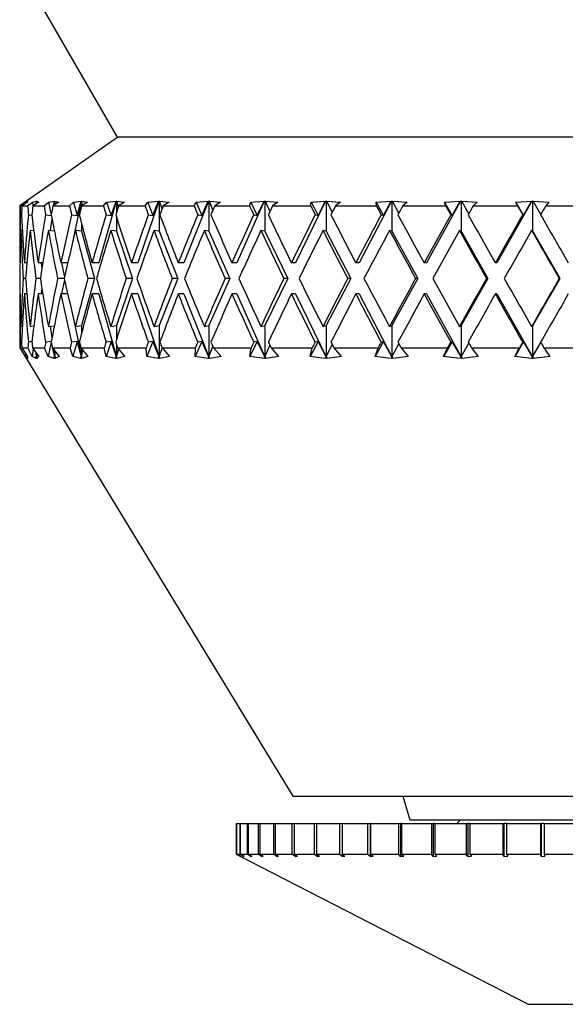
# Model space of a CAD drawing. Header units: inches. Extents: x 1.7 to 32.8, y 1.3 to 21.1.
# Tile 1 of 54: x 3.4 to 4.1, y 7.7 to 8.9. Entities that reach past the tile are written whole.
import ezdxf

# ---------------------------------------------------------------- set-up
doc = ezdxf.new("R2010")
doc.units = ezdxf.units.IN
doc.header["$MEASUREMENT"] = 0

msp = doc.modelspace()

# ---------------------------------------------------------------- linework, layer by layer
at = {"color": 7, "linetype": 'Continuous', "lineweight": 25}
for p, q in [((3.3763, 9.0099), (3.5013, 8.7934)), ((3.502, 8.7934), (3.3763, 8.7054)), ((4.7513, 8.7934), (3.5013, 8.7934)), ((3.3836, 8.7102), (3.3862, 8.7113)), ((3.3861, 8.7101), (3.3862, 8.7113)), ((3.3862, 8.7113), (3.3863, 8.7114)), ((3.3864, 8.7114), (3.3863, 8.7113)), ((3.3863, 8.7114), (3.3864, 8.7114)), ((3.3863, 8.7114), (3.3863, 8.7114)), ((3.3863, 8.7114), (3.3863, 8.7102)), ((3.3863, 8.7113), (3.3863, 8.7102)), ((3.3926, 8.7102), (3.3977, 8.7113)), ((3.3972, 8.708), (3.3977, 8.7113)), ((3.3978, 8.7114), (3.3976, 8.7082)), ((3.3977, 8.7113), (3.3978, 8.7114)), ((3.3978, 8.7114), (3.398, 8.7114)), ((3.398, 8.7114), (3.3982, 8.7114)), ((3.398, 8.7114), (3.398, 8.7085)), ((3.3982, 8.7114), (3.3981, 8.7113)), ((3.3981, 8.7113), (3.4006, 8.7102)), ((3.3983, 8.7087), (3.3981, 8.7113)), ((3.4132, 8.7102), (3.4207, 8.7113)), ((3.4196, 8.7059), (3.4207, 8.7113)), ((3.4209, 8.7114), (3.4201, 8.7062)), ((3.4207, 8.7113), (3.4209, 8.7114)), ((3.4209, 8.7114), (3.4211, 8.7114)), ((3.4211, 8.7114), (3.4215, 8.7114)), ((3.4211, 8.7114), (3.4211, 8.7068)), ((3.4215, 8.7114), (3.4214, 8.7113)), ((3.4214, 8.7113), (3.4264, 8.7102)), ((3.4219, 8.7073), (3.4214, 8.7113)), ((3.455, 8.7114), (3.4429, 8.6545)), ((3.4451, 8.7102), (3.4549, 8.7113)), ((3.4498, 8.6931), (3.4549, 8.7113)), ((3.4549, 8.7113), (3.455, 8.7114)), ((3.455, 8.7114), (3.4554, 8.7114)), ((3.4554, 8.7114), (3.4558, 8.7114)), ((3.4554, 8.7114), (3.4554, 8.7045)), ((3.4558, 8.7114), (3.4558, 8.7113)), ((3.4558, 8.7113), (3.4633, 8.7102)), ((3.4569, 8.7062), (3.4558, 8.7113)), ((3.4998, 8.7114), (3.4778, 8.6324)), ((3.4876, 8.7102), (3.4997, 8.7113)), ((3.4934, 8.6931), (3.4997, 8.7113)), ((3.4997, 8.7113), (3.4998, 8.7114)), ((3.4998, 8.7114), (3.5002, 8.7114)), ((3.5002, 8.7114), (3.5008, 8.7114)), ((3.5002, 8.7114), (3.5002, 8.6969)), ((3.5008, 8.7114), (3.5007, 8.7113)), ((3.5007, 8.7113), (3.5106, 8.7102)), ((3.5027, 8.7044), (3.5007, 8.7113)), ((3.5544, 8.7114), (3.5276, 8.6324)), ((3.5403, 8.7102), (3.5543, 8.7113)), ((3.547, 8.6931), (3.5543, 8.7113)), ((3.5543, 8.7113), (3.5544, 8.7114)), ((3.5544, 8.7114), (3.555, 8.7114)), ((3.555, 8.7114), (3.5556, 8.7114)), ((3.555, 8.7114), (3.555, 8.673)), ((3.5556, 8.7114), (3.5556, 8.7113)), ((3.5556, 8.7113), (3.5676, 8.7102)), ((3.5588, 8.7018), (3.5556, 8.7113)), ((3.6181, 8.7114), (3.5868, 8.6324)), ((3.6022, 8.7102), (3.6179, 8.7113)), ((3.6098, 8.6931), (3.6179, 8.7113)), ((3.6179, 8.7113), (3.6181, 8.7114)), ((3.6181, 8.7114), (3.6187, 8.7114)), ((3.6187, 8.7114), (3.6194, 8.7114)), ((3.6187, 8.7114), (3.6187, 8.673)), ((3.6194, 8.7114), (3.6194, 8.7113)), ((3.6194, 8.7113), (3.6334, 8.7102)), ((3.6239, 8.6999), (3.6194, 8.7113)), ((3.6897, 8.7114), (3.6546, 8.6324)), ((3.6723, 8.7102), (3.6896, 8.7113)), ((3.6807, 8.6931), (3.6896, 8.7113)), ((3.6896, 8.7113), (3.6897, 8.7114)), ((3.6897, 8.7114), (3.6905, 8.7114)), ((3.6905, 8.7114), (3.6913, 8.7114)), ((3.6905, 8.7114), (3.6905, 8.673)), ((3.6913, 8.7114), (3.6912, 8.7113)), ((3.6912, 8.7113), (3.707, 8.7102)), ((3.697, 8.6985), (3.6912, 8.7113)), ((3.7683, 8.7114), (3.7298, 8.6324)), ((3.7497, 8.7102), (3.7682, 8.7113)), ((3.7586, 8.6931), (3.7682, 8.7113)), ((3.7682, 8.7113), (3.7683, 8.7114)), ((3.7683, 8.7114), (3.7691, 8.7114)), ((3.7691, 8.7114), (3.7699, 8.7114)), ((3.7691, 8.7114), (3.7691, 8.673)), ((3.7699, 8.7114), (3.7699, 8.7113)), ((3.7699, 8.7113), (3.7872, 8.7102)), ((3.7768, 8.6972), (3.7699, 8.7113)), ((3.8525, 8.7114), (3.8112, 8.6324)), ((3.8329, 8.7102), (3.8524, 8.7113)), ((3.8423, 8.6931), (3.8524, 8.7113)), ((3.8524, 8.7113), (3.8525, 8.7114)), ((3.8525, 8.7114), (3.8533, 8.7114)), ((3.8533, 8.7114), (3.8542, 8.7114)), ((3.8533, 8.7114), (3.8533, 8.673)), ((3.8542, 8.7114), (3.8542, 8.7113)), ((3.8542, 8.7113), (3.8727, 8.7102)), ((3.8622, 8.6962), (3.8542, 8.7113)), ((3.941, 8.7114), (3.8976, 8.6324)), ((3.9208, 8.7102), (3.9409, 8.7113)), ((3.9305, 8.6931), (3.9409, 8.7113)), ((3.9409, 8.7113), (3.941, 8.7114)), ((3.941, 8.7114), (3.9419, 8.7114)), ((3.9419, 8.7114), (3.9428, 8.7114)), ((3.9419, 8.7114), (3.9419, 8.673)), ((3.9428, 8.7114), (3.9428, 8.7113)), ((3.9428, 8.7113), (3.9623, 8.7102)), ((3.9517, 8.6953), (3.9428, 8.7113)), ((4.0324, 8.7114), (3.9876, 8.6324)), ((4.0119, 8.7102), (4.0324, 8.7113)), ((4.0218, 8.6931), (4.0324, 8.7113)), ((4.0324, 8.7114), (4.0334, 8.7114)), ((4.0324, 8.7113), (4.0324, 8.7114)), ((4.0334, 8.7114), (4.0343, 8.7114)), ((4.0334, 8.7114), (4.0334, 8.673)), ((4.0343, 8.7114), (4.0343, 8.7113)), ((4.0343, 8.7113), (4.0544, 8.7102)), ((4.044, 8.6944), (4.0343, 8.7113)), ((3.3763, 8.7054), (3.3763, 8.6324)), ((3.3763, 8.7054), (3.3768, 8.7054)), ((3.3768, 8.7054), (3.3836, 8.7102)), ((3.3863, 8.7102), (3.3791, 8.7054)), ((3.3791, 8.7054), (3.3864, 8.7054)), ((3.3836, 8.7102), (3.3837, 8.7085)), ((3.3864, 8.7054), (3.3926, 8.7102)), ((3.3926, 8.7102), (3.3933, 8.7054)), ((3.4006, 8.7102), (3.3932, 8.7054)), ((3.3932, 8.7054), (3.4076, 8.7054)), ((3.4076, 8.7054), (3.4132, 8.7102)), ((3.4132, 8.7102), (3.4167, 8.694)), ((3.4264, 8.7102), (3.4188, 8.7054)), ((3.4188, 8.7054), (3.4401, 8.7054)), ((3.4401, 8.7054), (3.4451, 8.7102)), ((3.4451, 8.7102), (3.4498, 8.6931)), ((3.4633, 8.7102), (3.4556, 8.7054)), ((3.4556, 8.7054), (3.4835, 8.7054)), ((3.4835, 8.7054), (3.4876, 8.7102)), ((3.4876, 8.7102), (3.4934, 8.6931)), ((3.5106, 8.7102), (3.503, 8.7054)), ((3.503, 8.7054), (3.537, 8.7054)), ((3.537, 8.7054), (3.5403, 8.7102)), ((3.5403, 8.7102), (3.547, 8.6931)), ((3.5676, 8.7102), (3.5602, 8.7054)), ((3.5602, 8.7054), (3.5998, 8.7054)), ((3.5998, 8.7054), (3.6022, 8.7102)), ((3.6022, 8.7102), (3.6098, 8.6931)), ((3.6334, 8.7102), (3.6263, 8.7054)), ((3.6263, 8.7054), (3.6709, 8.7054)), ((3.6709, 8.7054), (3.6723, 8.7102)), ((3.6723, 8.7102), (3.6807, 8.6931)), ((3.707, 8.7102), (3.7003, 8.7054)), ((3.7003, 8.7054), (3.7491, 8.7054)), ((3.7491, 8.7054), (3.7497, 8.7102)), ((3.7497, 8.7102), (3.7586, 8.6931)), ((3.7872, 8.7102), (3.781, 8.7054)), ((3.781, 8.7054), (3.8334, 8.7054)), ((3.8334, 8.7054), (3.8329, 8.7102)), ((3.8329, 8.7102), (3.8423, 8.6931)), ((3.8727, 8.7102), (3.8672, 8.7054)), ((3.8672, 8.7054), (3.9222, 8.7054)), ((3.9222, 8.7054), (3.9208, 8.7102)), ((3.9208, 8.7102), (3.9305, 8.6931)), ((3.9623, 8.7102), (3.9574, 8.7054)), ((3.9574, 8.7054), (4.0143, 8.7054)), ((4.0143, 8.7054), (4.0119, 8.7102)), ((4.0119, 8.7102), (4.0218, 8.6931)), ((4.0544, 8.7102), (4.0504, 8.7054)), ((4.0504, 8.7054), (4.1081, 8.7054)), ((3.3771, 8.694), (3.3786, 8.6938)), ((3.3875, 8.694), (3.3919, 8.6935)), ((3.4095, 8.694), (3.4168, 8.6931)), ((3.4176, 8.6888), (3.4155, 8.6737)), ((3.4428, 8.694), (3.4498, 8.6931)), ((3.4869, 8.694), (3.4934, 8.6931)), ((3.5002, 8.691), (3.5002, 8.673)), ((3.5411, 8.694), (3.547, 8.6931)), ((3.6045, 8.694), (3.6098, 8.6931)), ((3.6761, 8.694), (3.6807, 8.6931)), ((3.7549, 8.694), (3.7586, 8.6931)), ((3.8395, 8.694), (3.8423, 8.6931)), ((3.9286, 8.694), (3.9305, 8.6931)), ((4.0208, 8.694), (4.0218, 8.6931)), ((3.3796, 8.6738), (3.3778, 8.674)), ((3.3943, 8.6734), (3.3896, 8.674)), ((3.4206, 8.6731), (3.413, 8.674)), ((3.4554, 8.673), (3.4477, 8.674)), ((3.4554, 8.6833), (3.4554, 8.673)), ((3.4554, 8.673), (3.4723, 8.6124)), ((3.5002, 8.673), (3.493, 8.674)), ((3.5002, 8.673), (3.5208, 8.6124)), ((3.555, 8.673), (3.5484, 8.674)), ((3.555, 8.673), (3.5789, 8.6124)), ((3.6187, 8.673), (3.6129, 8.674)), ((3.6187, 8.673), (3.6457, 8.6124)), ((3.6905, 8.673), (3.6854, 8.674)), ((3.6905, 8.673), (3.72, 8.6124)), ((3.7691, 8.673), (3.765, 8.674)), ((3.7691, 8.673), (3.8008, 8.6124)), ((3.8533, 8.673), (3.8502, 8.674)), ((3.8533, 8.673), (3.8866, 8.6124)), ((3.9419, 8.673), (3.9398, 8.674)), ((3.9419, 8.673), (3.9763, 8.6124)), ((4.0334, 8.673), (4.0323, 8.674)), ((4.0334, 8.673), (4.0683, 8.6124)), ((3.3766, 8.6324), (3.3763, 8.6324)), ((3.3854, 8.6324), (3.3822, 8.6324)), ((3.4059, 8.6324), (3.3998, 8.6324)), ((3.4038, 8.6324), (3.4048, 8.6253)), ((3.4378, 8.6324), (3.429, 8.6324)), ((3.4297, 8.6324), (3.4336, 8.614)), ((3.4778, 8.6324), (3.4691, 8.6324)), ((3.5276, 8.6324), (3.5195, 8.6324)), ((3.5868, 8.6324), (3.5796, 8.6324)), ((3.6546, 8.6324), (3.6482, 8.6324)), ((3.7298, 8.6324), (3.7244, 8.6324)), ((3.8112, 8.6324), (3.807, 8.6324)), ((3.8976, 8.6324), (3.8945, 8.6324)), ((3.9876, 8.6324), (3.9857, 8.6324)), ((3.3837, 8.6124), (3.3808, 8.6124)), ((3.4028, 8.6124), (3.3971, 8.6124)), ((3.4333, 8.6124), (3.4248, 8.6124)), ((3.4336, 8.6107), (3.4297, 8.5924)), ((3.4723, 8.6124), (3.4554, 8.5518)), ((3.4723, 8.6124), (3.4636, 8.6124)), ((3.5208, 8.6124), (3.5002, 8.5518)), ((3.5208, 8.6124), (3.5128, 8.6124)), ((3.5789, 8.6124), (3.555, 8.5518)), ((3.5789, 8.6124), (3.5717, 8.6124)), ((3.6457, 8.6124), (3.6187, 8.5518)), ((3.6457, 8.6124), (3.6394, 8.6124)), ((3.72, 8.6124), (3.6905, 8.5518)), ((3.72, 8.6124), (3.7147, 8.6124)), ((3.8008, 8.6124), (3.7691, 8.5518)), ((3.8008, 8.6124), (3.7965, 8.6124)), ((3.8866, 8.6124), (3.8533, 8.5518)), ((3.8866, 8.6124), (3.8836, 8.6124)), ((3.9763, 8.6124), (3.9419, 8.5518)), ((3.9763, 8.6124), (3.9744, 8.6124)), ((4.0683, 8.6124), (4.0334, 8.5518)), ((4.0683, 8.6124), (4.0677, 8.6124)), ((3.4048, 8.5995), (3.4038, 8.5924)), ((3.3763, 8.5924), (3.3763, 8.5234)), ((3.3766, 8.5924), (3.3763, 8.5924)), ((3.3854, 8.5924), (3.3822, 8.5924)), ((3.4059, 8.5924), (3.3998, 8.5924)), ((3.4378, 8.5924), (3.429, 8.5924)), ((3.4778, 8.5924), (3.4691, 8.5924)), ((3.4778, 8.5924), (3.5002, 8.5118)), ((3.5276, 8.5924), (3.5195, 8.5924)), ((3.5276, 8.5924), (3.555, 8.5118)), ((3.5868, 8.5924), (3.5796, 8.5924)), ((3.5868, 8.5924), (3.6187, 8.5118)), ((3.6546, 8.5924), (3.6482, 8.5924)), ((3.6546, 8.5924), (3.6905, 8.5118)), ((3.7298, 8.5924), (3.7244, 8.5924)), ((3.7298, 8.5924), (3.7691, 8.5118)), ((3.8112, 8.5924), (3.807, 8.5924)), ((3.8112, 8.5924), (3.8533, 8.5118)), ((3.8976, 8.5924), (3.8945, 8.5924)), ((3.8976, 8.5924), (3.9419, 8.5118)), ((3.9876, 8.5924), (3.9857, 8.5924)), ((3.9876, 8.5924), (4.0334, 8.5118)), ((3.4429, 8.5703), (3.4554, 8.5118)), ((3.3778, 8.5508), (3.3796, 8.551)), ((3.3896, 8.5508), (3.3943, 8.5514)), ((3.413, 8.5508), (3.4206, 8.5517)), ((3.4155, 8.5511), (3.4176, 8.536)), ((3.4477, 8.5508), (3.4554, 8.5518)), ((3.4554, 8.5518), (3.4554, 8.5414)), ((3.493, 8.5508), (3.5002, 8.5518)), ((3.5002, 8.5518), (3.5002, 8.5338)), ((3.5484, 8.5508), (3.555, 8.5518)), ((3.555, 8.5518), (3.555, 8.5118)), ((3.6129, 8.5508), (3.6187, 8.5518)), ((3.6187, 8.5518), (3.6187, 8.5118)), ((3.6854, 8.5508), (3.6905, 8.5518)), ((3.6905, 8.5518), (3.6905, 8.5118)), ((3.765, 8.5508), (3.7691, 8.5518)), ((3.7691, 8.5518), (3.7691, 8.5118)), ((3.8502, 8.5508), (3.8533, 8.5518)), ((3.8533, 8.5518), (3.8533, 8.5118)), ((3.9398, 8.5508), (3.9419, 8.5518)), ((3.9419, 8.5518), (3.9419, 8.5118)), ((4.0323, 8.5508), (4.0334, 8.5518)), ((4.0334, 8.5518), (4.0334, 8.5118)), ((3.3763, 8.5234), (3.7263, 7.9484)), ((3.3763, 8.5234), (3.3769, 8.5234)), ((3.3834, 8.5123), (3.3769, 8.5234)), ((3.3786, 8.531), (3.3771, 8.5308)), ((3.3789, 8.5234), (3.3863, 8.5123)), ((3.3789, 8.5234), (3.3868, 8.5234)), ((3.3923, 8.5123), (3.3868, 8.5234)), ((3.3919, 8.5313), (3.3875, 8.5308)), ((3.3937, 8.522), (3.3923, 8.5123)), ((3.3927, 8.5234), (3.4008, 8.5123)), ((3.3927, 8.5234), (3.4082, 8.5234)), ((3.4127, 8.5123), (3.4082, 8.5234)), ((3.4168, 8.5317), (3.4095, 8.5308)), ((3.4167, 8.5308), (3.4127, 8.5123)), ((3.4181, 8.5234), (3.4268, 8.5123)), ((3.4181, 8.5234), (3.4411, 8.5234)), ((3.4211, 8.5118), (3.4188, 8.5224)), ((3.4444, 8.5123), (3.4411, 8.5234)), ((3.4498, 8.5317), (3.4428, 8.5308)), ((3.4498, 8.5317), (3.4444, 8.5123)), ((3.4554, 8.5118), (3.4498, 8.5317)), ((3.4546, 8.5234), (3.4638, 8.5123)), ((3.4546, 8.5234), (3.4847, 8.5234)), ((3.4554, 8.5224), (3.4554, 8.5118)), ((3.4869, 8.5123), (3.4847, 8.5234)), ((3.4934, 8.5317), (3.4869, 8.5308)), ((3.4934, 8.5317), (3.4869, 8.5123)), ((3.5002, 8.5118), (3.4934, 8.5317)), ((3.5002, 8.5279), (3.5002, 8.5118)), ((3.5002, 8.5118), (3.5031, 8.5218)), ((3.5017, 8.5234), (3.5112, 8.5123)), ((3.5017, 8.5234), (3.5384, 8.5234)), ((3.5394, 8.5123), (3.5384, 8.5234)), ((3.547, 8.5317), (3.5394, 8.5123)), ((3.547, 8.5317), (3.5411, 8.5308)), ((3.555, 8.5118), (3.547, 8.5317)), ((3.555, 8.5118), (3.5589, 8.5231)), ((3.5587, 8.5234), (3.5684, 8.5123)), ((3.5587, 8.5234), (3.6014, 8.5234)), ((3.6098, 8.5317), (3.6012, 8.5123)), ((3.6012, 8.5123), (3.6014, 8.5234)), ((3.6098, 8.5317), (3.6045, 8.5308)), ((3.6187, 8.5118), (3.6098, 8.5317)), ((3.6187, 8.5118), (3.6239, 8.5249)), ((3.6246, 8.5234), (3.6343, 8.5123)), ((3.6246, 8.5234), (3.6727, 8.5234)), ((3.6807, 8.5317), (3.6712, 8.5123)), ((3.6712, 8.5123), (3.6727, 8.5234)), ((3.6807, 8.5317), (3.6761, 8.5308)), ((3.6905, 8.5118), (3.6807, 8.5317)), ((3.6905, 8.5118), (3.697, 8.5263)), ((3.6984, 8.5234), (3.708, 8.5123)), ((3.6984, 8.5234), (3.7511, 8.5234)), ((3.7586, 8.5317), (3.7485, 8.5123)), ((3.7485, 8.5123), (3.7511, 8.5234)), ((3.7586, 8.5317), (3.7549, 8.5308)), ((3.7691, 8.5118), (3.7586, 8.5317)), ((3.7691, 8.5118), (3.7768, 8.5275)), ((3.779, 8.5234), (3.7883, 8.5123)), ((3.779, 8.5234), (3.8355, 8.5234)), ((3.8423, 8.5317), (3.8317, 8.5123)), ((3.8317, 8.5123), (3.8355, 8.5234)), ((3.8423, 8.5317), (3.8395, 8.5308)), ((3.8533, 8.5118), (3.8423, 8.5317)), ((3.8533, 8.5118), (3.8622, 8.5286)), ((3.865, 8.5234), (3.874, 8.5123)), ((3.865, 8.5234), (3.9244, 8.5234)), ((3.9305, 8.5317), (3.9195, 8.5123)), ((3.9195, 8.5123), (3.9244, 8.5234)), ((3.9305, 8.5317), (3.9286, 8.5308)), ((3.9419, 8.5118), (3.9305, 8.5317)), ((3.9419, 8.5118), (3.9517, 8.5295)), ((3.9552, 8.5234), (3.9636, 8.5123)), ((3.9552, 8.5234), (4.0165, 8.5234)), ((4.0218, 8.5317), (4.0106, 8.5123)), ((4.0106, 8.5123), (4.0165, 8.5234)), ((4.0218, 8.5317), (4.0208, 8.5308)), ((4.0334, 8.5118), (4.0218, 8.5317)), ((4.0334, 8.5118), (4.044, 8.5304)), ((4.0481, 8.5234), (4.1104, 8.5234)), ((4.0481, 8.5234), (4.0557, 8.5123)), ((3.3837, 8.5162), (3.3834, 8.5123)), ((3.3861, 8.5095), (3.3834, 8.5123)), ((3.3849, 8.5116), (3.3863, 8.5118)), ((3.3849, 8.5116), (3.3861, 8.5095)), ((3.3863, 8.5095), (3.3849, 8.5116)), ((3.3863, 8.5118), (3.3862, 8.5123)), ((3.3976, 8.5095), (3.3923, 8.5123)), ((3.3966, 8.5116), (3.398, 8.5118)), ((3.3966, 8.5116), (3.3976, 8.5095)), ((3.3981, 8.5095), (3.3966, 8.5116)), ((3.398, 8.5118), (3.3972, 8.5173)), ((3.3976, 8.5167), (3.398, 8.5118)), ((3.398, 8.5162), (3.398, 8.5118)), ((3.398, 8.5118), (3.3982, 8.5158)), ((3.398, 8.5118), (3.3981, 8.5095)), ((3.4008, 8.5123), (3.3981, 8.5095)), ((3.4206, 8.5095), (3.4127, 8.5123)), ((3.4198, 8.5212), (3.4211, 8.5118)), ((3.4198, 8.5116), (3.4211, 8.5118)), ((3.4198, 8.5116), (3.4206, 8.5095)), ((3.4214, 8.5095), (3.4198, 8.5116)), ((3.4211, 8.5195), (3.4211, 8.5118)), ((3.4211, 8.5118), (3.4221, 8.5183)), ((3.4211, 8.5118), (3.4214, 8.5095)), ((3.4268, 8.5123), (3.4214, 8.5095)), ((3.4548, 8.5095), (3.4444, 8.5123)), ((3.4541, 8.5116), (3.4554, 8.5118)), ((3.4541, 8.5116), (3.4548, 8.5095)), ((3.4559, 8.5095), (3.4541, 8.5116)), ((3.4554, 8.5118), (3.4572, 8.5202)), ((3.4554, 8.5118), (3.4559, 8.5095)), ((3.4638, 8.5123), (3.4559, 8.5095)), ((3.4995, 8.5095), (3.4869, 8.5123)), ((3.4991, 8.5116), (3.5002, 8.5118)), ((3.4991, 8.5116), (3.4995, 8.5095)), ((3.5009, 8.5095), (3.4991, 8.5116)), ((3.5002, 8.5118), (3.5009, 8.5095)), ((3.5112, 8.5123), (3.5009, 8.5095)), ((3.5541, 8.5095), (3.5394, 8.5123)), ((3.5539, 8.5116), (3.555, 8.5118)), ((3.5539, 8.5116), (3.5541, 8.5095)), ((3.5557, 8.5095), (3.5539, 8.5116)), ((3.555, 8.5118), (3.5557, 8.5095)), ((3.5684, 8.5123), (3.5557, 8.5095)), ((3.6177, 8.5095), (3.6012, 8.5123)), ((3.6178, 8.5116), (3.6177, 8.5095)), ((3.6178, 8.5116), (3.6187, 8.5118)), ((3.6196, 8.5095), (3.6178, 8.5116)), ((3.6187, 8.5118), (3.6196, 8.5095)), ((3.6343, 8.5123), (3.6196, 8.5095)), ((3.6894, 8.5095), (3.6712, 8.5123)), ((3.6897, 8.5116), (3.6894, 8.5095)), ((3.6897, 8.5116), (3.6905, 8.5118)), ((3.6915, 8.5095), (3.6897, 8.5116)), ((3.6905, 8.5118), (3.6915, 8.5095)), ((3.708, 8.5123), (3.6915, 8.5095)), ((3.7679, 8.5095), (3.7485, 8.5123)), ((3.7684, 8.5116), (3.7679, 8.5095)), ((3.7684, 8.5116), (3.7691, 8.5118)), ((3.7702, 8.5095), (3.7684, 8.5116)), ((3.7691, 8.5118), (3.7702, 8.5095)), ((3.7883, 8.5123), (3.7702, 8.5095)), ((3.8521, 8.5095), (3.8317, 8.5123)), ((3.8528, 8.5116), (3.8521, 8.5095)), ((3.8528, 8.5116), (3.8533, 8.5118)), ((3.8545, 8.5095), (3.8528, 8.5116)), ((3.8533, 8.5118), (3.8545, 8.5095)), ((3.874, 8.5123), (3.8545, 8.5095)), ((3.9406, 8.5095), (3.9195, 8.5123)), ((3.9415, 8.5116), (3.9406, 8.5095)), ((3.9415, 8.5116), (3.9419, 8.5118)), ((3.9431, 8.5095), (3.9415, 8.5116)), ((3.9419, 8.5118), (3.9431, 8.5095)), ((3.9636, 8.5123), (3.9431, 8.5095)), ((4.0321, 8.5095), (4.0106, 8.5123)), ((4.0332, 8.5116), (4.0321, 8.5095)), ((4.0332, 8.5116), (4.0334, 8.5118)), ((4.0346, 8.5095), (4.0332, 8.5116)), ((4.0334, 8.5118), (4.0346, 8.5095)), ((4.0557, 8.5123), (4.0346, 8.5095)), ((3.7263, 7.9484), (3.8434, 7.9484)), ((3.8434, 7.9484), (4.4091, 7.9484)), ((3.8671, 7.9484), (3.8763, 7.9184)), ((3.8763, 7.9184), (4.3763, 7.9184)), ((3.9413, 7.9184), (3.9363, 7.9134)), ((3.6538, 7.9134), (3.6538, 7.874)), ((3.6538, 7.9134), (3.654, 7.9134)), ((3.654, 7.9134), (3.654, 7.874)), ((3.654, 7.9134), (3.6542, 7.9134)), ((3.6542, 7.9134), (3.6542, 7.874)), ((3.6542, 7.9134), (3.6583, 7.9134)), ((3.6583, 7.9134), (3.6583, 7.874)), ((3.6583, 7.9134), (3.659, 7.9134)), ((3.659, 7.9134), (3.659, 7.874)), ((3.659, 7.9134), (3.6677, 7.9134)), ((3.6677, 7.9134), (3.6677, 7.874)), ((3.6677, 7.9134), (3.6689, 7.9134)), ((3.6689, 7.9134), (3.6689, 7.874)), ((3.6689, 7.9134), (3.682, 7.9134)), ((3.682, 7.9134), (3.682, 7.874)), ((3.682, 7.9134), (3.6838, 7.9134)), ((3.6838, 7.9134), (3.6838, 7.874)), ((3.6838, 7.9134), (3.7013, 7.9134)), ((3.7013, 7.9134), (3.7013, 7.874)), ((3.7013, 7.9134), (3.7035, 7.9134)), ((3.7035, 7.9134), (3.7035, 7.874)), ((3.7035, 7.9134), (3.7252, 7.9134)), ((3.7252, 7.9134), (3.7252, 7.874)), ((3.7252, 7.9134), (3.7279, 7.9134)), ((3.7279, 7.9134), (3.7279, 7.874)), ((3.7279, 7.9134), (3.7535, 7.9134)), ((3.7535, 7.9134), (3.7535, 7.874)), ((3.7535, 7.9134), (3.7566, 7.9134)), ((3.7566, 7.9134), (3.7566, 7.874)), ((3.7566, 7.9134), (3.7859, 7.9134)), ((3.7859, 7.9134), (3.7859, 7.874)), ((3.7859, 7.9134), (3.7894, 7.9134)), ((3.7894, 7.9134), (3.7894, 7.874)), ((3.7894, 7.9134), (3.822, 7.9134)), ((3.822, 7.9134), (3.822, 7.874)), ((3.822, 7.9134), (3.8253, 7.9134)), ((3.8253, 7.9134), (3.8253, 7.8714)), ((3.8259, 7.9134), (3.8253, 7.9134)), ((3.8259, 7.9134), (3.8259, 7.874)), ((3.8259, 7.9134), (3.8615, 7.9134)), ((3.8615, 7.9134), (3.8615, 7.874)), ((3.8615, 7.9134), (3.8643, 7.9134)), ((3.8643, 7.9134), (3.8643, 7.8714)), ((3.8657, 7.9134), (3.8643, 7.9134)), ((3.8657, 7.9134), (3.8657, 7.874)), ((3.8657, 7.9134), (3.9039, 7.9134)), ((3.9039, 7.9134), (3.9039, 7.874)), ((3.9039, 7.9134), (3.9062, 7.9134)), ((3.9062, 7.9134), (3.9062, 7.8714)), ((3.9083, 7.9134), (3.9062, 7.9134)), ((3.9083, 7.9134), (3.9083, 7.874)), ((3.9083, 7.9134), (3.9486, 7.9134)), ((3.9486, 7.9134), (3.9486, 7.874)), ((3.9486, 7.9134), (3.9505, 7.9134)), ((3.9505, 7.9134), (3.9505, 7.8714)), ((3.9533, 7.9134), (3.9505, 7.9134)), ((3.9533, 7.9134), (3.9533, 7.874)), ((3.9533, 7.9134), (3.9954, 7.9134)), ((3.9954, 7.9134), (3.9954, 7.874)), ((3.9954, 7.9134), (3.9968, 7.9134)), ((3.9968, 7.9134), (3.9968, 7.8714)), ((4.0002, 7.9134), (3.9968, 7.9134)), ((4.0002, 7.9134), (4.0002, 7.874)), ((4.0002, 7.9134), (4.0436, 7.9134)), ((4.0436, 7.9134), (4.0436, 7.874)), ((4.0436, 7.9134), (4.0444, 7.9134)), ((4.0444, 7.9134), (4.0444, 7.8714)), ((4.0485, 7.9134), (4.0444, 7.9134)), ((4.0485, 7.9134), (4.0485, 7.874)), ((4.0485, 7.9134), (4.0926, 7.9134)), ((3.6538, 7.874), (4.0278, 7.6817)), ((3.6538, 7.874), (3.654, 7.874)), ((3.659, 7.8714), (3.654, 7.874)), ((3.6542, 7.874), (3.6592, 7.8715)), ((3.6542, 7.874), (3.6583, 7.874)), ((3.6632, 7.8714), (3.6583, 7.874)), ((3.659, 7.874), (3.6639, 7.8715)), ((3.659, 7.874), (3.6677, 7.874)), ((3.659, 7.8715), (3.659, 7.8714)), ((3.6632, 7.8718), (3.6632, 7.8714)), ((3.6632, 7.8714), (3.6639, 7.8715)), ((3.6725, 7.8714), (3.6677, 7.874)), ((3.6689, 7.874), (3.6737, 7.8715)), ((3.6689, 7.874), (3.682, 7.874)), ((3.6725, 7.8721), (3.6725, 7.8714)), ((3.6725, 7.8714), (3.6737, 7.8715)), ((3.6867, 7.8714), (3.682, 7.874)), ((3.6838, 7.874), (3.6884, 7.8715)), ((3.6838, 7.874), (3.7013, 7.874)), ((3.6867, 7.8724), (3.6867, 7.8714)), ((3.6867, 7.8714), (3.6884, 7.8715)), ((3.7058, 7.8714), (3.7013, 7.874)), ((3.7035, 7.874), (3.708, 7.8715)), ((3.7035, 7.874), (3.7252, 7.874)), ((3.7058, 7.8727), (3.7058, 7.8714)), ((3.7058, 7.8714), (3.708, 7.8715)), ((3.7295, 7.8714), (3.7252, 7.874)), ((3.7279, 7.874), (3.7321, 7.8715)), ((3.7279, 7.874), (3.7535, 7.874)), ((3.7295, 7.8731), (3.7295, 7.8714)), ((3.7295, 7.8714), (3.7321, 7.8715)), ((3.7575, 7.8714), (3.7535, 7.874)), ((3.7566, 7.874), (3.7605, 7.8715)), ((3.7566, 7.874), (3.7859, 7.874)), ((3.7575, 7.8735), (3.7575, 7.8714)), ((3.7575, 7.8714), (3.7605, 7.8715)), ((3.7895, 7.8714), (3.7859, 7.874)), ((3.7894, 7.874), (3.793, 7.8715)), ((3.7894, 7.874), (3.822, 7.874)), ((3.7895, 7.8739), (3.7895, 7.8714)), ((3.7895, 7.8714), (3.793, 7.8715)), ((3.8253, 7.8714), (3.822, 7.874)), ((3.8253, 7.8714), (3.8291, 7.8715)), ((3.8259, 7.874), (3.8291, 7.8715)), ((3.8259, 7.874), (3.8615, 7.874)), ((3.8643, 7.8714), (3.8615, 7.874)), ((3.8643, 7.8714), (3.8684, 7.8715)), ((3.8657, 7.874), (3.8684, 7.8715)), ((3.8657, 7.874), (3.9039, 7.874)), ((3.9062, 7.8714), (3.9039, 7.874)), ((3.9062, 7.8714), (3.9106, 7.8715)), ((3.9083, 7.874), (3.9106, 7.8715)), ((3.9083, 7.874), (3.9486, 7.874)), ((3.9505, 7.8714), (3.9486, 7.874)), ((3.9505, 7.8714), (3.9552, 7.8715)), ((3.9533, 7.874), (3.9552, 7.8715)), ((3.9533, 7.874), (3.9954, 7.874)), ((3.9968, 7.8714), (3.9954, 7.874)), ((3.9968, 7.8714), (4.0016, 7.8715)), ((4.0002, 7.874), (4.0016, 7.8715)), ((4.0002, 7.874), (4.0436, 7.874)), ((4.0444, 7.8714), (4.0436, 7.874)), ((4.0444, 7.8714), (4.0494, 7.8715)), ((4.0485, 7.874), (4.0494, 7.8715)), ((4.0485, 7.874), (4.0926, 7.874)), ((4.0278, 7.6817), (4.1296, 7.6817))]:
    msp.add_line(p, q, dxfattribs=at)
for centre, major_axis, ratio, start_param, end_param in [((4.1263, 8.5924), (-0.1391, 1.2966), 0.568385, 1.422801, 1.43163), ((4.1263, 8.5924), (0, 1.299), 0.57735, 1.483709, 1.492537), ((4.1263, 8.5924), (-0.2662, 1.291), 0.543131, 1.372173, 1.381001), ((4.1263, 8.5924), (0.1391, 1.2966), 0.568385, 1.544617, 1.553445), ((4.1263, 8.5924), (-0.3749, 1.2851), 0.505471, 1.337327, 1.346155), ((4.1263, 8.5924), (0.2662, 1.291), 0.543131, 1.595245, 1.604073), ((4.1263, 8.5924), (-0.4644, 1.2814), 0.459607, 1.318657, 1.327485), ((4.1263, 8.5924), (0.3749, 1.2851), 0.505471, 1.630091, 1.63892), ((4.1263, 8.5924), (-0.5371, 1.2803), 0.408882, 1.313849, 1.322677), ((4.1263, 8.5924), (0.4644, 1.2814), 0.459607, 1.648761, 1.65759), ((4.1263, 8.5924), (-0.5957, 1.2817), 0.355558, 1.319935, 1.328763), ((4.1263, 8.5924), (0.5371, 1.2803), 0.408882, 1.65357, 1.662398), ((4.1263, 8.5924), (-0.6426, 1.2846), 0.301024, 1.334237, 1.343065), ((4.1263, 8.5924), (0.5957, 1.2817), 0.355558, 1.647483, 1.656311), ((4.1263, 8.5924), (-0.6797, 1.2882), 0.246069, 1.354596, 1.363424), ((4.1263, 8.5924), (0.6426, 1.2846), 0.301024, 1.633181, 1.64201), ((4.1263, 8.5924), (-0.7082, 1.292), 0.191101, 1.379337, 1.388166), ((4.1263, 8.5924), (0.6797, 1.2882), 0.246069, 1.612822, 1.62165), ((4.1263, 8.5924), (-0.7289, 1.2952), 0.136294, 1.407156, 1.415984), ((4.1263, 8.5924), (0.7082, 1.292), 0.191101, 1.588081, 1.596909), ((4.1263, 8.5924), (-0.7425, 1.2976), 0.08168, 1.437008, 1.445836), ((4.1263, 8.5924), (0.7289, 1.2952), 0.136294, 1.560262, 1.569091), ((4.1263, 8.5924), (-0.7492, 1.2989), 0.027209, 1.468017, 1.476845), ((4.1263, 8.5924), (0.7425, 1.2976), 0.08168, 1.530411, 1.539239), ((4.1263, 8.6324), (0, 1.299), 0.57735, 1.523392, 1.570796), ((4.1263, 8.6324), (-0.1391, 1.2966), 0.568385, 1.462484, 1.509888), ((4.1263, 8.6324), (0.1391, 1.2966), 0.568385, 1.584299, 1.631704), ((4.1263, 8.6324), (-0.2662, 1.291), 0.543131, 1.411856, 1.45926), ((4.1263, 8.6324), (0.2662, 1.291), 0.543131, 1.634927, 1.682332), ((4.1263, 8.6324), (-0.3749, 1.2851), 0.505471, 1.377009, 1.424414), ((4.1263, 8.6324), (0.3749, 1.2851), 0.505471, 1.669774, 1.717178), ((4.1263, 8.6324), (-0.4644, 1.2814), 0.459607, 1.358339, 1.405744), ((4.1263, 8.6324), (0.4644, 1.2814), 0.459607, 1.688444, 1.735849), ((4.1263, 8.6324), (-0.5371, 1.2803), 0.408882, 1.353531, 1.400936), ((4.1263, 8.6324), (0.5371, 1.2803), 0.408882, 1.693252, 1.740657), ((4.1263, 8.6324), (-0.5957, 1.2817), 0.355558, 1.359618, 1.407022), ((4.1263, 8.6324), (0.5957, 1.2817), 0.355558, 1.687165, 1.73457), ((4.1263, 8.6324), (-0.6426, 1.2846), 0.301024, 1.373919, 1.421324), ((4.1263, 8.6324), (0.6426, 1.2846), 0.301024, 1.672864, 1.720269), ((4.1263, 8.6324), (-0.6797, 1.2882), 0.246069, 1.394278, 1.441683), ((4.1263, 8.6324), (0.6797, 1.2882), 0.246069, 1.652505, 1.699909), ((4.1263, 8.6324), (-0.7082, 1.292), 0.191101, 1.41902, 1.466425), ((4.1263, 8.6324), (0.7082, 1.292), 0.191101, 1.627763, 1.675168), ((4.1263, 8.6324), (-0.7289, 1.2952), 0.136294, 1.446838, 1.494243), ((4.1263, 8.6324), (0.7289, 1.2952), 0.136294, 1.599945, 1.64735), ((4.1263, 8.6324), (-0.7425, 1.2976), 0.08168, 1.47669, 1.524095), ((4.1263, 8.6324), (0.7425, 1.2976), 0.08168, 1.570093, 1.617498), ((4.1263, 8.6324), (-0.7492, 1.2989), 0.027209, 1.507699, 1.555104), ((4.1263, 8.5924), (0, 1.299), 0.57735, 1.507964, 1.5554), ((4.1263, 8.5924), (-0.1391, 1.2966), 0.568385, 1.447057, 1.494492), ((4.1263, 8.5924), (0.1391, 1.2966), 0.568385, 1.568872, 1.616308), ((4.1263, 8.5924), (-0.2662, 1.291), 0.543131, 1.396429, 1.443864), ((4.1263, 8.5924), (0.2662, 1.291), 0.543131, 1.6195, 1.666936), ((4.1263, 8.5924), (-0.3749, 1.2851), 0.505471, 1.361582, 1.409018), ((4.1263, 8.5924), (0.3749, 1.2851), 0.505471, 1.654347, 1.701782), ((4.1263, 8.5924), (-0.4644, 1.2814), 0.459607, 1.342912, 1.390348), ((4.1263, 8.5924), (0.4644, 1.2814), 0.459607, 1.673017, 1.720452), ((4.1263, 8.5924), (-0.5371, 1.2803), 0.408882, 1.338104, 1.385539), ((4.1263, 8.5924), (0.5371, 1.2803), 0.408882, 1.677825, 1.72526), ((4.1263, 8.5924), (-0.5957, 1.2817), 0.355558, 1.344191, 1.391626), ((4.1263, 8.5924), (0.5957, 1.2817), 0.355558, 1.671738, 1.719174), ((4.1263, 8.5924), (-0.6426, 1.2846), 0.301024, 1.358492, 1.405928), ((4.1263, 8.5924), (0.6426, 1.2846), 0.301024, 1.657437, 1.704872), ((4.1263, 8.5924), (-0.6797, 1.2882), 0.246069, 1.378851, 1.426287), ((4.1263, 8.5924), (0.6797, 1.2882), 0.246069, 1.637078, 1.684513), ((4.1263, 8.5924), (-0.7082, 1.292), 0.191101, 1.403593, 1.451028), ((4.1263, 8.5924), (0.7082, 1.292), 0.191101, 1.612336, 1.659772), ((4.1263, 8.5924), (-0.7289, 1.2952), 0.136294, 1.431411, 1.478846), ((4.1263, 8.5924), (0.7289, 1.2952), 0.136294, 1.584518, 1.631953), ((4.1263, 8.5924), (-0.7425, 1.2976), 0.08168, 1.461263, 1.508698), ((4.1263, 8.5924), (0.7425, 1.2976), 0.08168, 1.554666, 1.602101), ((4.1263, 8.5924), (-0.7492, 1.2989), 0.027209, 1.492272, 1.539707), ((4.1263, 8.6324), (0, 1.299), 0.57735, 1.586193, 1.633628), ((4.1263, 8.6324), (0.1391, 1.2966), 0.568385, 1.647101, 1.694536), ((4.1263, 8.6324), (-0.1391, 1.2966), 0.568385, 1.525285, 1.57272), ((4.1263, 8.6324), (0.2662, 1.291), 0.543131, 1.697729, 1.745164), ((4.1263, 8.6324), (-0.2662, 1.291), 0.543131, 1.474657, 1.522092), ((4.1263, 8.6324), (0.3749, 1.2851), 0.505471, 1.732575, 1.78001), ((4.1263, 8.6324), (-0.3749, 1.2851), 0.505471, 1.439811, 1.487246), ((4.1263, 8.6324), (0.4644, 1.2814), 0.459607, 1.751245, 1.79868), ((4.1263, 8.6324), (-0.4644, 1.2814), 0.459607, 1.421141, 1.468576), ((4.1263, 8.6324), (0.5371, 1.2803), 0.408882, 1.756054, 1.803489), ((4.1263, 8.6324), (-0.5371, 1.2803), 0.408882, 1.416332, 1.463767), ((4.1263, 8.6324), (0.5957, 1.2817), 0.355558, 1.749967, 1.797402), ((4.1263, 8.6324), (-0.5957, 1.2817), 0.355558, 1.422419, 1.469854), ((4.1263, 8.6324), (0.6426, 1.2846), 0.301024, 1.735665, 1.7831), ((4.1263, 8.6324), (-0.6426, 1.2846), 0.301024, 1.436721, 1.484156), ((4.1263, 8.6324), (0.6797, 1.2882), 0.246069, 1.715306, 1.762741), ((4.1263, 8.6324), (-0.6797, 1.2882), 0.246069, 1.45708, 1.504515), ((4.1263, 8.6324), (0.7082, 1.292), 0.191101, 1.690565, 1.738), ((4.1263, 8.6324), (-0.7082, 1.292), 0.191101, 1.481821, 1.529256), ((4.1263, 8.6324), (0.7289, 1.2952), 0.136294, 1.662746, 1.710181), ((4.1263, 8.6324), (-0.7289, 1.2952), 0.136294, 1.50964, 1.557075), ((4.1263, 8.6324), (0.7425, 1.2976), 0.08168, 1.632895, 1.68033), ((4.1263, 8.6324), (-0.7425, 1.2976), 0.08168, 1.539491, 1.586927), ((4.1263, 8.6324), (0.7492, 1.2989), 0.027209, 1.601885, 1.649321), ((4.1263, 8.5924), (0, 1.299), 0.57735, 1.570796, 1.618201), ((4.1263, 8.5924), (0.1391, 1.2966), 0.568385, 1.631704, 1.679109), ((4.1263, 8.5924), (-0.1391, 1.2966), 0.568385, 1.509888, 1.557293), ((4.1263, 8.5924), (0.2662, 1.291), 0.543131, 1.682332, 1.729737), ((4.1263, 8.5924), (-0.2662, 1.291), 0.543131, 1.45926, 1.506665), ((4.1263, 8.5924), (0.3749, 1.2851), 0.505471, 1.717178, 1.764583), ((4.1263, 8.5924), (-0.3749, 1.2851), 0.505471, 1.424414, 1.471819), ((4.1263, 8.5924), (0.4644, 1.2814), 0.459607, 1.735849, 1.783253), ((4.1263, 8.5924), (-0.4644, 1.2814), 0.459607, 1.405744, 1.453149), ((4.1263, 8.5924), (0.5371, 1.2803), 0.408882, 1.740657, 1.788062), ((4.1263, 8.5924), (-0.5371, 1.2803), 0.408882, 1.400936, 1.44834), ((4.1263, 8.5924), (0.5957, 1.2817), 0.355558, 1.73457, 1.781975), ((4.1263, 8.5924), (-0.5957, 1.2817), 0.355558, 1.407022, 1.454427), ((4.1263, 8.5924), (0.6426, 1.2846), 0.301024, 1.720269, 1.767673), ((4.1263, 8.5924), (-0.6426, 1.2846), 0.301024, 1.421324, 1.468729), ((4.1263, 8.5924), (0.6797, 1.2882), 0.246069, 1.699909, 1.747314), ((4.1263, 8.5924), (-0.6797, 1.2882), 0.246069, 1.441683, 1.489088), ((4.1263, 8.5924), (0.7082, 1.292), 0.191101, 1.675168, 1.722573), ((4.1263, 8.5924), (-0.7082, 1.292), 0.191101, 1.466425, 1.513829), ((4.1263, 8.5924), (0.7289, 1.2952), 0.136294, 1.64735, 1.694754), ((4.1263, 8.5924), (-0.7289, 1.2952), 0.136294, 1.494243, 1.541648), ((4.1263, 8.5924), (0.7425, 1.2976), 0.08168, 1.617498, 1.664903), ((4.1263, 8.5924), (-0.7425, 1.2976), 0.08168, 1.524095, 1.5715), ((4.1263, 8.5924), (0.7492, 1.2989), 0.027209, 1.586489, 1.633894), ((4.1263, 8.6324), (0.1391, 1.2966), 0.568385, 1.709963, 1.715722), ((4.1263, 8.6324), (0, 1.299), 0.57735, 1.649055, 1.654814), ((4.1263, 8.6324), (0.2662, 1.291), 0.543131, 1.760591, 1.76635), ((4.1263, 8.6324), (-0.1391, 1.2966), 0.568385, 1.588147, 1.593906), ((4.1263, 8.6324), (0.3749, 1.2851), 0.505471, 1.795437, 1.801196), ((4.1263, 8.6324), (-0.2662, 1.291), 0.543131, 1.537519, 1.543278), ((4.1263, 8.6324), (0.4644, 1.2814), 0.459607, 1.814107, 1.819866), ((4.1263, 8.6324), (-0.3749, 1.2851), 0.505471, 1.502673, 1.508432), ((4.1263, 8.6324), (0.5371, 1.2803), 0.408882, 1.818916, 1.824674), ((4.1263, 8.6324), (-0.4644, 1.2814), 0.459607, 1.484003, 1.489762), ((4.1263, 8.6324), (0.5957, 1.2817), 0.355558, 1.812829, 1.818588), ((4.1263, 8.6324), (-0.5371, 1.2803), 0.408882, 1.479195, 1.484953), ((4.1263, 8.6324), (0.6426, 1.2846), 0.301024, 1.798527, 1.804286), ((4.1263, 8.6324), (-0.5957, 1.2817), 0.355558, 1.485281, 1.49104), ((4.1263, 8.6324), (0.6797, 1.2882), 0.246069, 1.778168, 1.783927), ((4.1263, 8.6324), (-0.6426, 1.2846), 0.301024, 1.499583, 1.505342), ((4.1263, 8.6324), (0.7082, 1.292), 0.191101, 1.753427, 1.759186), ((4.1263, 8.6324), (-0.6797, 1.2882), 0.246069, 1.519942, 1.525701), ((4.1263, 8.6324), (0.7289, 1.2952), 0.136294, 1.725608, 1.731367), ((4.1263, 8.6324), (-0.7082, 1.292), 0.191101, 1.544683, 1.550442), ((4.1263, 8.6324), (0.7425, 1.2976), 0.08168, 1.695757, 1.701515), ((4.1263, 8.6324), (-0.7289, 1.2952), 0.136294, 1.572502, 1.578261), ((4.1263, 8.6324), (0.7492, 1.2989), 0.027209, 1.664748, 1.670506), ((4.1263, 8.6324), (-0.7425, 1.2976), 0.08168, 1.602354, 1.608112)]:
    msp.add_ellipse(centre, major_axis=major_axis, ratio=ratio, start_param=start_param, end_param=end_param, dxfattribs=at)
for points, knots in [([(3.3863, 8.5123), (3.3863, 8.5117), (3.3863, 8.5107), (3.3863, 8.5099), (3.3863, 8.5095)], [0, 0, 0, 0, 0.519692, 1, 1, 1, 1]), ([(3.659, 7.8714), (3.6591, 7.8714), (3.6591, 7.8714), (3.6592, 7.8714), (3.6592, 7.8715)], [0, 0, 0, 0, 0.49353, 1, 1, 1, 1])]:
    msp.add_open_spline(points, degree=3, knots=knots, dxfattribs=at)

doc.saveas('drawing.dxf')
